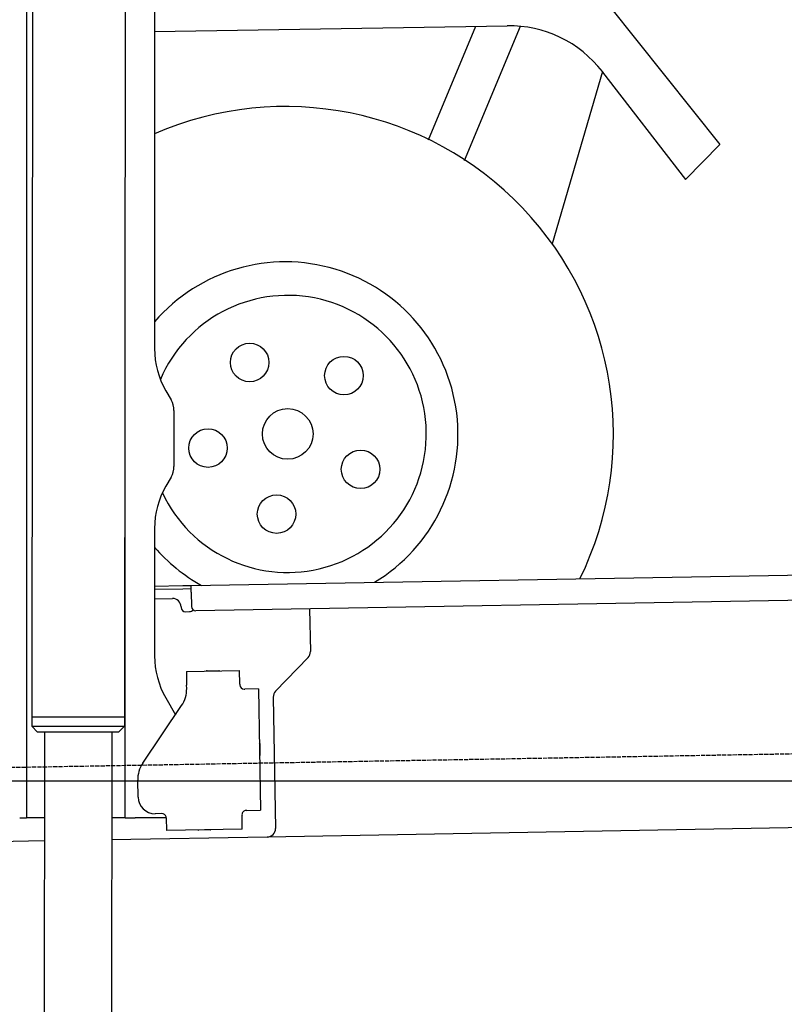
# Model space of a CAD drawing. Extents: x 562 to 7231, y 5567 to 12226.
# Tile 37 of 54: x 4448 to 5355, y 7851 to 9020. Entities that reach past the tile are written whole.
import ezdxf

# ---------------------------------------------------------------- set-up
doc = ezdxf.new("R2010")
doc.units = 0
doc.linetypes.add('GEN3', pattern=[6.25, 5, -1.25])
doc.layers.get('0').update_dxf_attribs({"linetype": 'CONTINUOUS'})
for name, color, linetype in [('3', 6, 'GEN3'), ('5', 3, 'CONTINUOUS'), ('CAR', 10, 'CONTINUOUS')]:
    doc.layers.add(name, color=color, linetype=linetype)

msp = doc.modelspace()

# ---------------------------------------------------------------- linework, layer by layer
for p, q in [((4574.509, 10306.394), (4571.788, 8191.896)), ((4607.567, 10089.479), (4607.567, 8629.111)), ((4455.567, 10069.479), (4455.567, 8072.479)), ((4464.148, 10072.479), (4461.788, 8192.066)), ((4572.567, 8072.479), (4572.567, 8696.989)), ((4620.964, 8579.111), (4627.217, 8568.28)), ((4630.567, 8555.78), (4630.567, 8489.178)), ((4627.217, 8476.678), (4620.964, 8465.847)), ((4607.567, 8415.847), (4607.567, 8264.537)), ((4651.048, 8348.011), (6015.84, 8371.834)), ((4607.567, 8347.252), (4641.049, 8347.837)), ((4641.119, 8343.837), (4607.567, 8343.252)), ((4641.049, 8347.837), (4651.048, 8348.011)), ((4651.117, 8344.012), (4641.119, 8343.837)), ((4651.187, 8340.012), (4651.048, 8348.011)), ((4607.567, 8332.25), (4628.813, 8332.621)), ((4651.187, 8340.012), (4651.484, 8323.015)), ((6011.364, 8341.751), (4656.57, 8318.103)), ((4638.986, 8322.797), (4639.003, 8321.797)), ((4791.55, 8320.459), (4792.437, 8269.609)), ((4644.09, 8316.885), (4649.089, 8316.972)), ((4789.632, 8262.488), (4751.179, 8222.669)), ((4645.329, 8245.896), (4708.319, 8246.995)), ((4645.329, 8245.896), (4645.608, 8229.898)), ((4669.816, 8246.823), (4683.814, 8247.068)), ((4708.599, 8230.998), (4708.319, 8246.995)), ((4645.682, 8225.659), (4645.608, 8229.898)), ((4708.599, 8230.998), (4708.616, 8229.998)), ((4713.703, 8225.086), (4714.702, 8225.103)), ((4730.7, 8225.383), (4714.702, 8225.103)), ((4730.7, 8225.383), (4733.213, 8081.405)), ((4748.374, 8215.548), (4751.094, 8059.713)), ((4593.55, 8137.051), (4639.704, 8205.476)), ((4620.964, 8214.537), (4632.425, 8194.685)), ((4461.788, 8192.066), (4461.771, 8181.066)), ((4571.788, 8191.896), (4461.788, 8192.066)), ((4461.788, 8192.066), (4571.788, 8191.896)), ((4571.788, 8191.896), (4571.771, 8180.896)), ((4461.771, 8181.066), (4571.771, 8180.896)), ((4468.76, 8174.055), (4461.771, 8181.066)), ((4564.76, 8173.907), (4571.771, 8180.896)), ((4564.76, 8173.907), (4468.76, 8174.055)), ((4477.064, 8174.042), (4474.185, 6153.979)), ((4557.064, 8173.919), (4554.185, 6153.979)), ((4732.334, 8160.401), (4732.579, 8146.403)), ((4587.921, 8096.871), (4587.572, 8116.868)), ((4455.567, 8097.479), (4455.567, 8072.479)), ((4616.266, 8077.363), (4608.267, 8077.223)), ((4711.304, 8076.021), (4711.321, 8075.022)), ((4711.6, 8059.024), (4711.321, 8075.022)), ((4717.216, 8081.125), (4716.216, 8081.108)), ((4717.216, 8081.125), (4733.213, 8081.405)), ((4447.567, 8072.479), (4455.567, 8072.479)), ((4463.567, 8072.479), (4455.567, 8072.479)), ((4476.603, 8072.479), (4463.567, 8072.479)), ((4572.567, 8072.479), (4556.604, 8072.479)), ((4572.567, 8072.479), (4584.567, 8072.479)), ((4621.352, 8072.479), (4584.567, 8072.479)), ((4621.352, 8072.451), (4621.614, 8057.453)), ((5936.088, 8070.396), (4741.27, 8049.54)), ((4711.6, 8059.024), (4621.614, 8057.453)), ((4673.615, 8057.861), (4659.617, 8057.617)), ((4476.484, 8044.919), (4146.361, 8039.156)), ((4741.27, 8049.54), (4556.563, 8046.316))]:
    msp.add_line(p, q)
msp.add_polyline3d([(4621.35, 8072.45, 0), (4621.35, 8072.46, 0), (4621.35, 8072.47, 0), (4621.35, 8072.47, 0), (4621.35, 8072.48, 0), (4621.35, 8072.49, 0), (4621.35, 8072.5, 0), (4621.35, 8072.51, 0), (4621.35, 8072.51, 0), (4621.35, 8072.52, 0), (4621.35, 8072.53, 0), (4621.35, 8072.54, 0), (4621.35, 8072.54, 0), (4621.35, 8072.55, 0), (4621.35, 8072.56, 0), (4621.35, 8072.57, 0), (4621.35, 8072.57, 0), (4621.35, 8072.58, 0), (4621.35, 8072.59, 0), (4621.35, 8072.6, 0), (4621.35, 8072.61, 0), (4621.35, 8072.61, 0), (4621.35, 8072.62, 0), (4621.35, 8072.63, 0), (4621.35, 8072.64, 0), (4621.35, 8072.64, 0), (4621.34, 8072.65, 0), (4621.34, 8072.66, 0), (4621.34, 8072.67, 0), (4621.34, 8072.68, 0), (4621.34, 8072.68, 0), (4621.34, 8072.69, 0), (4621.34, 8072.7, 0), (4621.34, 8072.71, 0), (4621.34, 8072.72, 0), (4621.34, 8072.72, 0), (4621.34, 8072.73, 0), (4621.34, 8072.74, 0), (4621.34, 8072.75, 0), (4621.34, 8072.75, 0), (4621.34, 8072.76, 0), (4621.34, 8072.77, 0), (4621.34, 8072.78, 0), (4621.34, 8072.79, 0), (4621.33, 8072.79, 0), (4621.33, 8072.8, 0), (4621.33, 8072.81, 0), (4621.33, 8072.82, 0), (4621.33, 8072.83, 0), (4621.33, 8072.83, 0), (4621.33, 8072.84, 0), (4621.33, 8072.85, 0), (4621.33, 8072.86, 0), (4621.33, 8072.86, 0), (4621.33, 8072.87, 0), (4621.33, 8072.88, 0), (4621.33, 8072.89, 0), (4621.32, 8072.9, 0), (4621.32, 8072.9, 0), (4621.32, 8072.91, 0), (4621.32, 8072.92, 0), (4621.32, 8072.93, 0), (4621.32, 8072.94, 0), (4621.32, 8072.94, 0), (4621.32, 8072.95, 0), (4621.32, 8072.96, 0), (4621.32, 8072.97, 0), (4621.32, 8072.97, 0), (4621.31, 8072.98, 0), (4621.31, 8072.99, 0), (4621.31, 8073, 0), (4621.31, 8073.01, 0), (4621.31, 8073.01, 0), (4621.31, 8073.02, 0), (4621.31, 8073.03, 0), (4621.31, 8073.04, 0), (4621.31, 8073.05, 0), (4621.31, 8073.05, 0), (4621.3, 8073.06, 0), (4621.3, 8073.07, 0), (4621.3, 8073.08, 0), (4621.3, 8073.09, 0), (4621.3, 8073.09, 0), (4621.3, 8073.1, 0), (4621.3, 8073.11, 0), (4621.3, 8073.12, 0), (4621.29, 8073.12, 0), (4621.29, 8073.13, 0), (4621.29, 8073.14, 0), (4621.29, 8073.15, 0), (4621.29, 8073.16, 0), (4621.29, 8073.16, 0), (4621.29, 8073.17, 0), (4621.29, 8073.18, 0), (4621.28, 8073.19, 0), (4621.28, 8073.2, 0), (4621.28, 8073.2, 0), (4621.28, 8073.21, 0), (4621.28, 8073.22, 0), (4621.28, 8073.23, 0), (4621.28, 8073.24, 0), (4621.28, 8073.24, 0), (4621.27, 8073.25, 0), (4621.27, 8073.26, 0), (4621.27, 8073.27, 0), (4621.27, 8073.28, 0), (4621.27, 8073.28, 0), (4621.27, 8073.29, 0), (4621.26, 8073.3, 0), (4621.26, 8073.31, 0), (4621.26, 8073.31, 0), (4621.26, 8073.32, 0), (4621.26, 8073.33, 0), (4621.26, 8073.34, 0), (4621.26, 8073.35, 0), (4621.25, 8073.35, 0), (4621.25, 8073.36, 0), (4621.25, 8073.37, 0), (4621.25, 8073.38, 0), (4621.25, 8073.39, 0), (4621.25, 8073.39, 0), (4621.24, 8073.4, 0), (4621.24, 8073.41, 0), (4621.24, 8073.42, 0), (4621.24, 8073.43, 0), (4621.24, 8073.43, 0), (4621.24, 8073.44, 0), (4621.23, 8073.45, 0)])
for centre, radius, start, end in [((4571.567, 8673.479), 2, 60, 61.103904), ((4571.567, 8651.479), 2, 297.615989, 300), ((4707.567, 8629.111), 100, 180, 210), ((4605.567, 8555.78), 25, 0, 30), ((4605.567, 8489.178), 25, 330, 0), ((4707.567, 8415.847), 100, 150, 180), ((4628.987, 8322.622), 10, 1, 91), ((4644.003, 8321.884), 5, 181, 271), ((4656.483, 8323.102), 5, 181, 271), ((4649.002, 8321.972), 5, 271, 327.763283), ((4707.567, 8264.537), 100, 180, 210), ((4782.439, 8269.435), 10, 316, 1), ((4669.834, 8245.824), 1, 91, 151), ((4683.832, 8246.068), 1, 31, 91), ((4713.615, 8230.085), 5, 181, 271), ((4571.567, 8223.479), 2, 60, 82.158583), ((4610.688, 8225.048), 35, 326, 1), ((4758.373, 8215.722), 10, 136, 181), ((4571.567, 8201.479), 2, 276.684931, 300), ((4731.334, 8160.384), 1, 1, 61), ((4731.579, 8146.386), 1, 301, 1), ((4622.567, 8117.479), 35, 146, 181), ((4607.918, 8097.22), 20, 181, 271), ((4616.353, 8072.364), 5, 12.536959, 91), ((4716.303, 8076.109), 5, 91, 181), ((4659.6, 8058.616), 1, 211, 271), ((4673.597, 8058.861), 1, 271, 331), ((4741.096, 8059.539), 10, 271, 1)]:
    msp.add_arc(centre, radius, start, end)
at = {"layer": '3'}
msp.add_line((1175.278, 8075.309), (6230.443, 8163.547), dxfattribs=at)
at = {"layer": '5'}
msp.add_line((6272.775, 8115.902), (872.775, 8115.902), dxfattribs=at)
at = {"layer": 'CAR'}
for p, q in [((5146.763, 9036.17), (5278.019, 8871.369)), ((4607.567, 9005.561), (5025.804, 9012.333)), ((4932.381, 8876.937), (4988.731, 9011.732)), ((4975.215, 8852.455), (5041.616, 9011.694)), ((5138.86, 8957.941), (5079.326, 8753.634)), ((5138.935, 8957.266), (5237.345, 8829.882)), ((5237.345, 8829.882), (5278.019, 8871.369))]:
    msp.add_line(p, q, dxfattribs=at)
for centre, radius in [((4720.367, 8612.702), 22.867), ((4832.244, 8597.115), 22.867), ((4765.578, 8527.916), 30.044), ((4670.971, 8511.118), 22.867), ((4851.991, 8485.897), 22.867), ((4752.318, 8432.748), 22.867)]:
    msp.add_circle(centre, radius, dxfattribs=at)
for centre, radius, start, end in [((5028.071, 8872.351), 140, 37.687618, 90.927617), ((4762.72, 8527.275), 389.202, 333.901866, 113.49346), ((4762.72, 8527.275), 204.856, 301.068897, 139.233304), ((4765.578, 8527.916), 164.407, 205.211387, 156.812906), ((4762.72, 8527.275), 204.856, 220.766696, 240.931103)]:
    msp.add_arc(centre, radius, start, end, dxfattribs=at)

doc.saveas('drawing.dxf')
